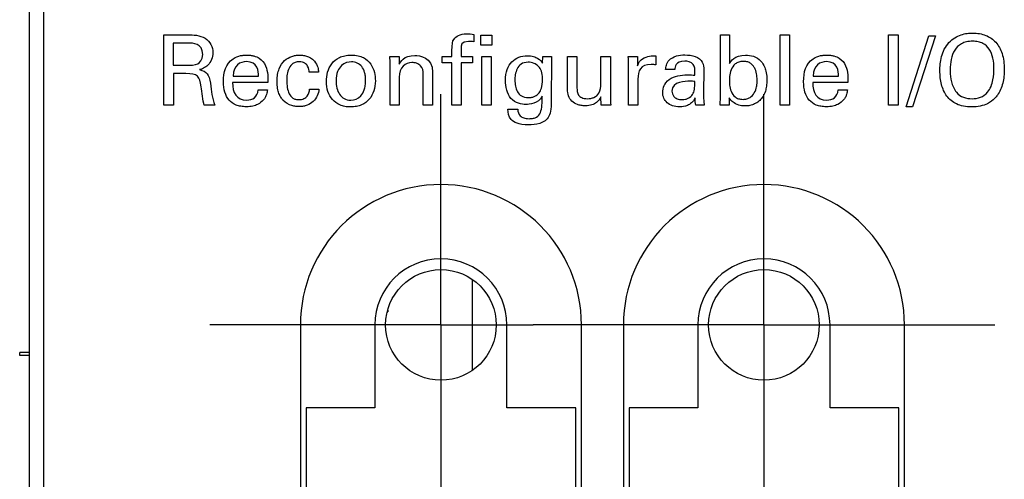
# Model space of a CAD drawing. Header units: inches. Extents: x 0 to 34, y 0 to 22.
# Tile 30 of 55: x 9.306 to 10.007, y 17.666 to 17.994. Entities that reach past the tile are written whole.
import ezdxf

# ---------------------------------------------------------------- set-up
doc = ezdxf.new("R2010")
doc.units = ezdxf.units.IN
doc.header["$LTSCALE"] = 1.87
doc.header["$MEASUREMENT"] = 0
doc.linetypes.add('CENTER', pattern=[0.6, 0.375, -0.075, 0.075, -0.075])
doc.layers.get('0').update_dxf_attribs({"linetype": 'CONTINUOUS'})
doc.layers.add('DATUMCURVES', color=7, linetype='CONTINUOUS')
doc.layers.add('DEFAULT_1', color=7, linetype='CENTER')

msp = doc.modelspace()

# ---------------------------------------------------------------- linework, layer by layer
at = {"color": 7, "linetype": 'CONTINUOUS'}
for p, q in [((9.31338, 13.43231), (9.31338, 18.57022)), ((9.32338, 18.54022), (9.32338, 14.47022)), ((9.62838, 17.80846), (9.62838, 17.74414)), ((9.56838, 17.78705), (9.56838, 17.78557)), ((9.56803, 17.78557), (9.56838, 17.78557)), ((9.50618, 17.7763), (9.50618, 16.29205)), ((9.55918, 17.7763), (9.55918, 17.71717)), ((9.65318, 17.71717), (9.65318, 17.7763)), ((9.70618, 16.29205), (9.70618, 17.7763)), ((9.7361, 17.7763), (9.7361, 16.29205)), ((9.7891, 17.7763), (9.7891, 17.71717)), ((9.8831, 17.71717), (9.8831, 17.7763)), ((9.9361, 16.29205), (9.9361, 17.7763)), ((9.30638, 17.75457), (9.30638, 17.75657)), ((9.31338, 17.75657), (9.30638, 17.75657)), ((9.31338, 17.75457), (9.30638, 17.75457)), ((9.51018, 17.71717), (9.51018, 16.35117)), ((9.55918, 17.71717), (9.51018, 17.71717)), ((9.70218, 17.71717), (9.65318, 17.71717)), ((9.70218, 16.35117), (9.70218, 17.71717)), ((9.7401, 17.71717), (9.7401, 16.35117)), ((9.7891, 17.71717), (9.7401, 17.71717)), ((9.9321, 17.71717), (9.8831, 17.71717)), ((9.9321, 16.35117), (9.9321, 17.71717))]:
    msp.add_line(p, q, dxfattribs=at)
for centre in [(9.60618, 17.7763), (9.8361, 17.7763)]:
    msp.add_circle(centre, 0.03937, dxfattribs=at)
for centre, radius in [((9.60618, 17.7763), 0.1), ((9.8361, 17.7763), 0.1), ((9.60618, 17.7763), 0.047), ((9.8361, 17.7763), 0.047)]:
    msp.add_arc(centre, radius, 0, 180, dxfattribs=at)
at = {"layer": 'DATUMCURVES', "color": 40, "linetype": 'CONTINUOUS'}
for points in [[(9.4089, 17.98282, 2.75359), (9.4089, 17.98282, 2.75359), (9.42682, 17.98282, 2.75359), (9.42682, 17.98282, 2.75359)], [(9.4089, 17.93269, 2.75359), (9.4089, 17.93269, 2.75359), (9.4089, 17.98282, 2.75359), (9.4089, 17.98282, 2.75359)], [(9.62959, 17.98317, 2.75359), (9.62959, 17.98317, 2.75359), (9.62959, 17.97796, 2.75359), (9.62959, 17.97796, 2.75359)], [(9.63466, 17.98269, 2.75359), (9.63466, 17.98269, 2.75359), (9.6425, 17.98269, 2.75359), (9.6425, 17.98269, 2.75359)], [(9.63466, 17.97553, 2.75359), (9.63466, 17.97553, 2.75359), (9.63466, 17.98269, 2.75359), (9.63466, 17.98269, 2.75359)], [(9.6425, 17.98269, 2.75359), (9.6425, 17.98269, 2.75359), (9.6425, 17.97553, 2.75359), (9.6425, 17.97553, 2.75359)], [(9.80507, 17.93894, 2.75359), (9.80507, 17.93894, 2.75359), (9.80507, 17.98282, 2.75359), (9.80507, 17.98282, 2.75359)], [(9.80507, 17.98282, 2.75359), (9.80507, 17.98282, 2.75359), (9.81161, 17.98282, 2.75359), (9.81161, 17.98282, 2.75359)], [(9.81161, 17.98282, 2.75359), (9.81161, 17.98282, 2.75359), (9.81161, 17.96248, 2.75359), (9.81161, 17.96248, 2.75359)], [(9.84765, 17.98276, 2.75359), (9.84765, 17.98276, 2.75359), (9.85417, 17.98276, 2.75359), (9.85417, 17.98276, 2.75359)], [(9.84765, 17.93269, 2.75359), (9.84765, 17.93269, 2.75359), (9.84765, 17.98276, 2.75359), (9.84765, 17.98276, 2.75359)], [(9.85417, 17.98276, 2.75359), (9.85417, 17.98276, 2.75359), (9.85417, 17.93269, 2.75359), (9.85417, 17.93269, 2.75359)], [(9.92473, 17.98282, 2.75359), (9.92473, 17.98282, 2.75359), (9.93167, 17.98282, 2.75359), (9.93167, 17.98282, 2.75359)], [(9.92473, 17.93269, 2.75359), (9.92473, 17.93269, 2.75359), (9.92473, 17.98282, 2.75359), (9.92473, 17.98282, 2.75359)], [(9.93167, 17.98282, 2.75359), (9.93167, 17.98282, 2.75359), (9.93167, 17.93269, 2.75359), (9.93167, 17.93269, 2.75359)], [(9.9373, 17.93158, 2.75359), (9.9373, 17.93158, 2.75359), (9.95355, 17.9822, 2.75359), (9.95355, 17.9822, 2.75359)], [(9.95807, 17.9822, 2.75359), (9.95807, 17.9822, 2.75359), (9.94189, 17.93158, 2.75359), (9.94189, 17.93158, 2.75359)], [(9.95355, 17.9822, 2.75359), (9.95355, 17.9822, 2.75359), (9.95807, 17.9822, 2.75359), (9.95807, 17.9822, 2.75359)], [(9.4266, 17.97699, 2.75359), (9.4266, 17.97699, 2.75359), (9.41563, 17.97699, 2.75359), (9.41563, 17.97699, 2.75359)], [(9.41563, 17.97699, 2.75359), (9.41563, 17.97699, 2.75359), (9.41563, 17.96123, 2.75359), (9.41563, 17.96123, 2.75359)], [(9.43661, 17.96887, 2.75359), (9.43661, 17.97699, 2.75359), (9.42938, 17.97699, 2.75359), (9.4266, 17.97699, 2.75359)], [(9.62578, 17.9781, 2.75359), (9.62049, 17.9781, 2.75359), (9.62049, 17.97547, 2.75359), (9.62049, 17.97303, 2.75359)], [(9.62959, 17.97796, 2.75359), (9.62848, 17.97804, 2.75359), (9.62709, 17.9781, 2.75359), (9.62578, 17.9781, 2.75359)], [(9.6425, 17.97553, 2.75359), (9.6425, 17.97553, 2.75359), (9.63466, 17.97553, 2.75359), (9.63466, 17.97553, 2.75359)], [(9.43321, 17.96234, 2.75359), (9.43418, 17.96289, 2.75359), (9.43661, 17.9647, 2.75359), (9.43661, 17.96887, 2.75359)], [(9.57646, 17.96192, 2.75359), (9.57724, 17.96338, 2.75359), (9.57973, 17.96824, 2.75359), (9.58765, 17.96824, 2.75359)], [(9.58765, 17.96824, 2.75359), (9.59077, 17.96824, 2.75359), (9.60029, 17.96706, 2.75359), (9.60029, 17.95637, 2.75359)], [(9.61403, 17.96755, 2.75359), (9.61403, 17.96755, 2.75359), (9.61403, 17.97151, 2.75359), (9.61403, 17.97151, 2.75359)], [(9.62049, 17.97303, 2.75359), (9.62049, 17.97303, 2.75359), (9.62049, 17.96755, 2.75359), (9.62049, 17.96755, 2.75359)], [(9.75904, 17.96782, 2.75359), (9.75904, 17.96782, 2.75359), (9.75904, 17.96144, 2.75359), (9.75904, 17.96144, 2.75359)], [(9.41563, 17.96123, 2.75359), (9.41563, 17.96123, 2.75359), (9.4266, 17.96123, 2.75359), (9.4266, 17.96123, 2.75359)], [(9.4266, 17.96123, 2.75359), (9.42737, 17.96123, 2.75359), (9.43133, 17.96123, 2.75359), (9.43321, 17.96234, 2.75359)], [(9.45146, 17.94949, 2.75359), (9.45146, 17.95637, 2.75359), (9.45286, 17.96207, 2.75359), (9.45834, 17.96588, 2.75359)], [(9.46772, 17.9638, 2.75359), (9.46348, 17.9638, 2.75359), (9.45834, 17.96123, 2.75359), (9.4582, 17.95352, 2.75359)], [(9.47632, 17.95352, 2.75359), (9.47641, 17.95686, 2.75359), (9.47577, 17.9638, 2.75359), (9.46772, 17.9638, 2.75359)], [(9.51612, 17.96415, 2.75359), (9.5187, 17.96116, 2.75359), (9.5189, 17.95832, 2.75359), (9.51904, 17.95637, 2.75359)], [(9.56994, 17.96352, 2.75359), (9.56994, 17.96352, 2.75359), (9.56987, 17.96755, 2.75359), (9.56987, 17.96755, 2.75359)], [(9.56987, 17.96755, 2.75359), (9.56987, 17.96755, 2.75359), (9.57639, 17.96755, 2.75359), (9.57639, 17.96755, 2.75359)], [(9.56994, 17.93269, 2.75359), (9.56994, 17.93269, 2.75359), (9.56994, 17.96352, 2.75359), (9.56994, 17.96352, 2.75359)], [(9.57639, 17.96755, 2.75359), (9.57639, 17.96755, 2.75359), (9.57646, 17.96192, 2.75359), (9.57646, 17.96192, 2.75359)], [(9.60716, 17.96283, 2.75359), (9.60716, 17.96283, 2.75359), (9.60716, 17.96755, 2.75359), (9.60716, 17.96755, 2.75359)], [(9.60716, 17.96755, 2.75359), (9.60716, 17.96755, 2.75359), (9.61403, 17.96755, 2.75359), (9.61403, 17.96755, 2.75359)], [(9.61403, 17.96283, 2.75359), (9.61403, 17.96283, 2.75359), (9.60716, 17.96283, 2.75359), (9.60716, 17.96283, 2.75359)], [(9.61403, 17.93269, 2.75359), (9.61403, 17.93269, 2.75359), (9.61403, 17.96283, 2.75359), (9.61403, 17.96283, 2.75359)], [(9.62049, 17.96755, 2.75359), (9.62049, 17.96755, 2.75359), (9.62861, 17.96755, 2.75359), (9.62861, 17.96755, 2.75359)], [(9.62861, 17.96283, 2.75359), (9.62861, 17.96283, 2.75359), (9.62049, 17.96283, 2.75359), (9.62049, 17.96283, 2.75359)], [(9.62049, 17.96283, 2.75359), (9.62049, 17.96283, 2.75359), (9.62049, 17.93269, 2.75359), (9.62049, 17.93269, 2.75359)], [(9.62861, 17.96755, 2.75359), (9.62861, 17.96755, 2.75359), (9.62861, 17.96283, 2.75359), (9.62861, 17.96283, 2.75359)], [(9.63536, 17.96755, 2.75359), (9.63536, 17.96755, 2.75359), (9.64188, 17.96755, 2.75359), (9.64188, 17.96755, 2.75359)], [(9.63536, 17.93269, 2.75359), (9.63536, 17.93269, 2.75359), (9.63536, 17.96755, 2.75359), (9.63536, 17.96755, 2.75359)], [(9.64188, 17.96755, 2.75359), (9.64188, 17.96755, 2.75359), (9.64188, 17.93269, 2.75359), (9.64188, 17.93269, 2.75359)], [(9.67855, 17.96276, 2.75359), (9.67855, 17.96276, 2.75359), (9.67862, 17.96755, 2.75359), (9.67862, 17.96755, 2.75359)], [(9.67862, 17.96755, 2.75359), (9.67862, 17.96755, 2.75359), (9.68494, 17.96755, 2.75359), (9.68494, 17.96755, 2.75359)], [(9.68479, 17.96123, 2.75359), (9.68479, 17.96123, 2.75359), (9.68472, 17.93942, 2.75359), (9.68472, 17.93942, 2.75359)], [(9.68494, 17.96755, 2.75359), (9.68494, 17.96755, 2.75359), (9.68479, 17.96123, 2.75359), (9.68479, 17.96123, 2.75359)], [(9.69632, 17.94415, 2.75359), (9.69632, 17.94415, 2.75359), (9.69632, 17.96755, 2.75359), (9.69632, 17.96755, 2.75359)], [(9.69632, 17.96755, 2.75359), (9.69632, 17.96755, 2.75359), (9.703, 17.96755, 2.75359), (9.703, 17.96755, 2.75359)], [(9.703, 17.96755, 2.75359), (9.703, 17.96755, 2.75359), (9.703, 17.94512, 2.75359), (9.703, 17.94512, 2.75359)], [(9.72007, 17.94782, 2.75359), (9.72007, 17.94782, 2.75359), (9.72007, 17.96755, 2.75359), (9.72007, 17.96755, 2.75359)], [(9.72007, 17.96755, 2.75359), (9.72007, 17.96755, 2.75359), (9.72681, 17.96755, 2.75359), (9.72681, 17.96755, 2.75359)], [(9.72681, 17.96755, 2.75359), (9.72681, 17.96755, 2.75359), (9.72681, 17.93922, 2.75359), (9.72681, 17.93922, 2.75359)], [(9.73979, 17.96046, 2.75359), (9.73979, 17.96283, 2.75359), (9.73966, 17.96526, 2.75359), (9.73945, 17.96755, 2.75359)], [(9.73945, 17.96755, 2.75359), (9.73945, 17.96755, 2.75359), (9.74605, 17.96755, 2.75359), (9.74605, 17.96755, 2.75359)], [(9.74605, 17.96755, 2.75359), (9.74605, 17.96755, 2.75359), (9.74618, 17.96081, 2.75359), (9.74618, 17.96081, 2.75359)], [(9.75591, 17.96179, 2.75359), (9.7482, 17.96179, 2.75359), (9.7464, 17.9572, 2.75359), (9.7464, 17.95123, 2.75359)], [(9.77966, 17.96415, 2.75359), (9.77306, 17.96415, 2.75359), (9.77271, 17.95963, 2.75359), (9.77264, 17.95824, 2.75359)], [(9.79216, 17.96345, 2.75359), (9.79327, 17.96137, 2.75359), (9.79334, 17.9597, 2.75359), (9.79334, 17.9581, 2.75359)], [(9.86432, 17.94949, 2.75359), (9.86432, 17.95637, 2.75359), (9.8657, 17.96207, 2.75359), (9.87118, 17.96588, 2.75359)], [(9.88057, 17.9638, 2.75359), (9.87632, 17.9638, 2.75359), (9.87118, 17.96123, 2.75359), (9.87105, 17.95352, 2.75359)], [(9.88917, 17.95352, 2.75359), (9.88925, 17.95686, 2.75359), (9.88862, 17.9638, 2.75359), (9.88057, 17.9638, 2.75359)], [(9.42453, 17.95532, 2.75359), (9.42453, 17.95532, 2.75359), (9.41578, 17.95532, 2.75359), (9.41578, 17.95532, 2.75359)], [(9.41578, 17.95532, 2.75359), (9.41578, 17.95532, 2.75359), (9.41578, 17.93269, 2.75359), (9.41578, 17.93269, 2.75359)], [(9.4355, 17.94595, 2.75359), (9.43466, 17.95324, 2.75359), (9.43292, 17.95532, 2.75359), (9.42453, 17.95532, 2.75359)], [(9.43445, 17.9581, 2.75359), (9.43924, 17.95686, 2.75359), (9.4414, 17.9547, 2.75359), (9.44209, 17.94845, 2.75359)], [(9.51904, 17.95637, 2.75359), (9.51904, 17.95637, 2.75359), (9.51244, 17.95637, 2.75359), (9.51244, 17.95637, 2.75359)], [(9.59362, 17.93269, 2.75359), (9.59362, 17.93269, 2.75359), (9.59362, 17.95484, 2.75359), (9.59362, 17.95484, 2.75359)], [(9.60029, 17.95637, 2.75359), (9.60029, 17.95637, 2.75359), (9.60029, 17.93269, 2.75359), (9.60029, 17.93269, 2.75359)], [(9.73979, 17.93269, 2.75359), (9.73979, 17.93269, 2.75359), (9.73979, 17.96046, 2.75359), (9.73979, 17.96046, 2.75359)], [(9.77264, 17.95824, 2.75359), (9.77264, 17.95824, 2.75359), (9.76612, 17.95824, 2.75359), (9.76612, 17.95824, 2.75359)], [(9.79334, 17.9581, 2.75359), (9.79334, 17.9581, 2.75359), (9.79306, 17.94144, 2.75359), (9.79306, 17.94144, 2.75359)], [(9.44209, 17.94845, 2.75359), (9.44278, 17.94255, 2.75359), (9.44327, 17.93824, 2.75359), (9.44522, 17.93269, 2.75359)], [(9.45793, 17.94894, 2.75359), (9.45778, 17.94171, 2.75359), (9.46078, 17.93637, 2.75359), (9.46793, 17.93637, 2.75359)], [(9.483, 17.94894, 2.75359), (9.483, 17.94894, 2.75359), (9.45793, 17.94894, 2.75359), (9.45793, 17.94894, 2.75359)], [(9.4582, 17.95352, 2.75359), (9.4582, 17.95352, 2.75359), (9.47632, 17.95352, 2.75359), (9.47632, 17.95352, 2.75359)], [(9.57646, 17.95275, 2.75359), (9.57646, 17.95275, 2.75359), (9.57646, 17.93269, 2.75359), (9.57646, 17.93269, 2.75359)], [(9.67604, 17.94165, 2.75359), (9.67744, 17.94345, 2.75359), (9.67841, 17.94533, 2.75359), (9.67841, 17.95165, 2.75359)], [(9.7464, 17.95123, 2.75359), (9.7464, 17.95123, 2.75359), (9.7464, 17.93269, 2.75359), (9.7464, 17.93269, 2.75359)], [(9.7832, 17.94984, 2.75359), (9.78056, 17.94984, 2.75359), (9.77064, 17.94984, 2.75359), (9.77064, 17.94276, 2.75359)], [(9.78695, 17.94964, 2.75359), (9.78577, 17.94977, 2.75359), (9.7848, 17.94984, 2.75359), (9.7832, 17.94984, 2.75359)], [(9.87077, 17.94894, 2.75359), (9.87062, 17.94171, 2.75359), (9.87362, 17.93637, 2.75359), (9.88077, 17.93637, 2.75359)], [(9.89584, 17.94894, 2.75359), (9.89584, 17.94894, 2.75359), (9.87077, 17.94894, 2.75359), (9.87077, 17.94894, 2.75359)], [(9.87105, 17.95352, 2.75359), (9.87105, 17.95352, 2.75359), (9.88917, 17.95352, 2.75359), (9.88917, 17.95352, 2.75359)], [(9.43779, 17.93269, 2.75359), (9.43668, 17.93602, 2.75359), (9.43599, 17.94213, 2.75359), (9.4355, 17.94595, 2.75359)], [(9.46793, 17.93637, 2.75359), (9.47216, 17.93637, 2.75359), (9.47557, 17.93859, 2.75359), (9.47612, 17.94359, 2.75359)], [(9.47612, 17.94359, 2.75359), (9.47612, 17.94359, 2.75359), (9.48264, 17.94359, 2.75359), (9.48264, 17.94359, 2.75359)], [(9.51272, 17.94428, 2.75359), (9.51272, 17.94428, 2.75359), (9.51932, 17.94428, 2.75359), (9.51932, 17.94428, 2.75359)], [(9.79306, 17.94144, 2.75359), (9.79306, 17.94088, 2.75359), (9.79314, 17.93623, 2.75359), (9.79361, 17.93269, 2.75359)], [(9.88077, 17.93637, 2.75359), (9.885, 17.93637, 2.75359), (9.88841, 17.93859, 2.75359), (9.88896, 17.94359, 2.75359)], [(9.88896, 17.94359, 2.75359), (9.88896, 17.94359, 2.75359), (9.89549, 17.94359, 2.75359), (9.89549, 17.94359, 2.75359)], [(9.6782, 17.93922, 2.75359), (9.67542, 17.93345, 2.75359), (9.66883, 17.93331, 2.75359), (9.66674, 17.93331, 2.75359)], [(9.72022, 17.93269, 2.75359), (9.72022, 17.93269, 2.75359), (9.72007, 17.93866, 2.75359), (9.72007, 17.93866, 2.75359)], [(9.72681, 17.93922, 2.75359), (9.72681, 17.93852, 2.75359), (9.72695, 17.93463, 2.75359), (9.72702, 17.93269, 2.75359)], [(9.78771, 17.93269, 2.75359), (9.78722, 17.93442, 2.75359), (9.78709, 17.93609, 2.75359), (9.78709, 17.9379, 2.75359)], [(9.80494, 17.93269, 2.75359), (9.80494, 17.93269, 2.75359), (9.80507, 17.93894, 2.75359), (9.80507, 17.93894, 2.75359)], [(9.81139, 17.93796, 2.75359), (9.81139, 17.93796, 2.75359), (9.81126, 17.93269, 2.75359), (9.81126, 17.93269, 2.75359)], [(9.8148, 17.93442, 2.75359), (9.81286, 17.93575, 2.75359), (9.81209, 17.93693, 2.75359), (9.81139, 17.93796, 2.75359)], [(9.41578, 17.93269, 2.75359), (9.41578, 17.93269, 2.75359), (9.4089, 17.93269, 2.75359), (9.4089, 17.93269, 2.75359)], [(9.44522, 17.93269, 2.75359), (9.44522, 17.93269, 2.75359), (9.43779, 17.93269, 2.75359), (9.43779, 17.93269, 2.75359)], [(9.57646, 17.93269, 2.75359), (9.57646, 17.93269, 2.75359), (9.56994, 17.93269, 2.75359), (9.56994, 17.93269, 2.75359)], [(9.60029, 17.93269, 2.75359), (9.60029, 17.93269, 2.75359), (9.59362, 17.93269, 2.75359), (9.59362, 17.93269, 2.75359)], [(9.62049, 17.93269, 2.75359), (9.62049, 17.93269, 2.75359), (9.61403, 17.93269, 2.75359), (9.61403, 17.93269, 2.75359)], [(9.64188, 17.93269, 2.75359), (9.64188, 17.93269, 2.75359), (9.63536, 17.93269, 2.75359), (9.63536, 17.93269, 2.75359)], [(9.6539, 17.92998, 2.75359), (9.6539, 17.92998, 2.75359), (9.66084, 17.92998, 2.75359), (9.66084, 17.92998, 2.75359)], [(9.72702, 17.93269, 2.75359), (9.72702, 17.93269, 2.75359), (9.72022, 17.93269, 2.75359), (9.72022, 17.93269, 2.75359)], [(9.7464, 17.93269, 2.75359), (9.7464, 17.93269, 2.75359), (9.73979, 17.93269, 2.75359), (9.73979, 17.93269, 2.75359)], [(9.79361, 17.93269, 2.75359), (9.79361, 17.93269, 2.75359), (9.78771, 17.93269, 2.75359), (9.78771, 17.93269, 2.75359)], [(9.81126, 17.93269, 2.75359), (9.81126, 17.93269, 2.75359), (9.80494, 17.93269, 2.75359), (9.80494, 17.93269, 2.75359)], [(9.85417, 17.93269, 2.75359), (9.85417, 17.93269, 2.75359), (9.84765, 17.93269, 2.75359), (9.84765, 17.93269, 2.75359)], [(9.93167, 17.93269, 2.75359), (9.93167, 17.93269, 2.75359), (9.92473, 17.93269, 2.75359), (9.92473, 17.93269, 2.75359)], [(9.94189, 17.93158, 2.75359), (9.94189, 17.93158, 2.75359), (9.9373, 17.93158, 2.75359), (9.9373, 17.93158, 2.75359)]]:
    msp.add_open_spline(points, degree=3, dxfattribs=at)
for points, knots in [([(9.42682, 17.98282, 2.75359), (9.4281, 17.98282, 2.75359), (9.43201, 17.98286, 2.75359), (9.44111, 17.98025, 2.75359), (9.44466, 17.97239, 2.75359), (9.44326, 17.96515, 2.75359), (9.44051, 17.96111, 2.75359), (9.43706, 17.95884, 2.75359), (9.43522, 17.95831, 2.75359), (9.43445, 17.9581, 2.75359)], [0, 0, 0, 0, 0.133055, 0.26611, 0.534999, 0.65313, 0.771261, 0.885631, 1, 1, 1, 1]), ([(9.61403, 17.97151, 2.75359), (9.61403, 17.9763, 2.75359), (9.61465, 17.98048, 2.75359), (9.62098, 17.98436, 2.75359), (9.62821, 17.98338, 2.75359), (9.62959, 17.98317, 2.75359)], [0, 0, 0, 0, 0.364739, 0.813938, 1, 1, 1, 1]), ([(9.96778, 17.97741, 2.75359), (9.96911, 17.97889, 2.75359), (9.97188, 17.98103, 2.75359), (9.97637, 17.98307, 2.75359), (9.98077, 17.98401, 2.75359), (9.9871, 17.98435, 2.75359), (9.99423, 17.98303, 2.75359), (10.00149, 17.97809, 2.75359), (10.00606, 17.97005, 2.75359), (10.00758, 17.95936, 2.75359), (10.00648, 17.94819, 2.75359), (10.00367, 17.9415, 2.75359), (10.00113, 17.93841, 2.75359), (10.00049, 17.93774, 2.75359)], [0, 0, 0, 0, 0.046904, 0.093807, 0.140711, 0.187615, 0.327625, 0.467636, 0.607647, 0.747658, 0.857372, 0.967086, 1, 1, 1, 1]), ([(10.00049, 17.93774, 2.75359), (9.99899, 17.93617, 2.75359), (9.99593, 17.93388, 2.75359), (9.99031, 17.93193, 2.75359), (9.98406, 17.93131, 2.75359), (9.97787, 17.93189, 2.75359), (9.97147, 17.934, 2.75359), (9.9657, 17.93885, 2.75359), (9.96202, 17.94736, 2.75359), (9.96118, 17.95516, 2.75359), (9.96144, 17.96199, 2.75359), (9.96234, 17.96734, 2.75359), (9.96417, 17.97263, 2.75359), (9.96655, 17.97605, 2.75359), (9.96778, 17.97741, 2.75359)], [0, 0, 0, 0, 0.09841, 0.168703, 0.238996, 0.306248, 0.3735, 0.508003, 0.642506, 0.77701, 0.832757, 0.888505, 0.944252, 1, 1, 1, 1]), ([(9.9998, 17.95832, 2.75359), (9.9998, 17.96116, 2.75359), (9.99933, 17.96651, 2.75359), (9.99686, 17.97294, 2.75359), (9.99297, 17.97652, 2.75359), (9.98867, 17.97805, 2.75359), (9.98443, 17.97846, 2.75359), (9.98008, 17.97799, 2.75359), (9.97546, 17.97624, 2.75359), (9.97143, 17.97225, 2.75359), (9.96903, 17.96551, 2.75359), (9.96859, 17.96013, 2.75359), (9.96862, 17.95721, 2.75359), (9.96863, 17.9569, 2.75359)], [0, 0, 0, 0, 0.116722, 0.233444, 0.350166, 0.408527, 0.466888, 0.531607, 0.596326, 0.725764, 0.855202, 0.98464, 1, 1, 1, 1]), ([(9.45834, 17.96588, 2.75359), (9.46001, 17.96706, 2.75359), (9.46281, 17.96803, 2.75359), (9.4661, 17.96843, 2.75359), (9.46848, 17.96848, 2.75359), (9.47063, 17.96835, 2.75359), (9.47388, 17.96774, 2.75359), (9.47827, 17.96577, 2.75359), (9.48184, 17.96101, 2.75359), (9.48312, 17.95422, 2.75359), (9.48303, 17.95036, 2.75359), (9.483, 17.94894, 2.75359)], [0, 0, 0, 0, 0.057261, 0.085891, 0.114522, 0.169864, 0.225207, 0.335891, 0.557261, 0.77863, 1, 1, 1, 1]), ([(9.48972, 17.95254, 2.75359), (9.48979, 17.95326, 2.75359), (9.49008, 17.95557, 2.75359), (9.49137, 17.96016, 2.75359), (9.4947, 17.96495, 2.75359), (9.49907, 17.96742, 2.75359), (9.50281, 17.96832, 2.75359), (9.505, 17.9685, 2.75359), (9.50748, 17.96839, 2.75359), (9.5114, 17.96767, 2.75359), (9.51453, 17.96606, 2.75359), (9.51612, 17.96415, 2.75359)], [0, 0, 0, 0, 0.042565, 0.141884, 0.340522, 0.53916, 0.638479, 0.737798, 0.803348, 0.868899, 1, 1, 1, 1]), ([(9.54189, 17.93151, 2.75359), (9.5405, 17.93151, 2.75359), (9.53773, 17.93176, 2.75359), (9.5331, 17.93316, 2.75359), (9.52862, 17.93646, 2.75359), (9.52544, 17.94232, 2.75359), (9.52443, 17.94919, 2.75359), (9.52523, 17.95635, 2.75359), (9.52804, 17.96258, 2.75359), (9.53246, 17.96642, 2.75359), (9.53768, 17.96813, 2.75359), (9.5406, 17.96847, 2.75359), (9.54245, 17.96845, 2.75359)], [0, 0, 0, 0, 0.067786, 0.135572, 0.271144, 0.406716, 0.542288, 0.656716, 0.771144, 0.885572, 0.942786, 1, 1, 1, 1]), ([(9.54245, 17.96845, 2.75359), (9.54325, 17.96845, 2.75359), (9.54501, 17.96837, 2.75359), (9.54796, 17.96788, 2.75359), (9.55242, 17.96629, 2.75359), (9.55665, 17.96229, 2.75359), (9.55913, 17.95609, 2.75359), (9.55979, 17.94925, 2.75359), (9.5588, 17.94278, 2.75359), (9.55553, 17.93669, 2.75359), (9.55093, 17.93326, 2.75359), (9.54617, 17.93177, 2.75359), (9.54332, 17.93151, 2.75359), (9.54189, 17.93151, 2.75359)], [0, 0, 0, 0, 0.026055, 0.052111, 0.104221, 0.208442, 0.312664, 0.416885, 0.562664, 0.708442, 0.854221, 0.927111, 1, 1, 1, 1]), ([(9.66674, 17.93331, 2.75359), (9.66515, 17.93331, 2.75359), (9.66127, 17.93358, 2.75359), (9.65372, 17.93836, 2.75359), (9.65141, 17.94916, 2.75359), (9.65296, 17.9586, 2.75359), (9.65638, 17.96403, 2.75359), (9.66131, 17.96732, 2.75359), (9.66558, 17.96802, 2.75359), (9.66758, 17.96803, 2.75359)], [0, 0, 0, 0, 0.110321, 0.220643, 0.440902, 0.580676, 0.720451, 0.860225, 1, 1, 1, 1]), ([(9.66758, 17.96803, 2.75359), (9.66923, 17.96804, 2.75359), (9.67233, 17.9676, 2.75359), (9.67634, 17.96564, 2.75359), (9.67786, 17.96366, 2.75359), (9.67855, 17.96276, 2.75359)], [0, 0, 0, 0, 0.25, 0.5, 1, 1, 1, 1]), ([(9.74618, 17.96081, 2.75359), (9.74744, 17.96567, 2.75359), (9.75432, 17.9682, 2.75359), (9.75793, 17.9679, 2.75359), (9.75904, 17.96782, 2.75359)], [0, 0, 0, 0, 0.600361, 1, 1, 1, 1]), ([(9.76612, 17.95824, 2.75359), (9.76622, 17.95915, 2.75359), (9.76643, 17.96121, 2.75359), (9.76827, 17.9654, 2.75359), (9.77374, 17.96822, 2.75359), (9.78066, 17.96886, 2.75359), (9.7875, 17.9678, 2.75359), (9.79122, 17.96522, 2.75359), (9.79216, 17.96345, 2.75359)], [0, 0, 0, 0, 0.124584, 0.249169, 0.407464, 0.56576, 0.78288, 1, 1, 1, 1]), ([(9.81161, 17.96248, 2.75359), (9.81251, 17.96407, 2.75359), (9.81635, 17.97036, 2.75359), (9.83084, 17.96762, 2.75359), (9.83403, 17.964, 2.75359)], [0, 0, 0, 0, 0.694861, 1, 1, 1, 1]), ([(9.87118, 17.96588, 2.75359), (9.87285, 17.96706, 2.75359), (9.87565, 17.96803, 2.75359), (9.87894, 17.96843, 2.75359), (9.88133, 17.96848, 2.75359), (9.88347, 17.96835, 2.75359), (9.88672, 17.96774, 2.75359), (9.89112, 17.96577, 2.75359), (9.89468, 17.96101, 2.75359), (9.89597, 17.95422, 2.75359), (9.89587, 17.95036, 2.75359), (9.89584, 17.94894, 2.75359)], [0, 0, 0, 0, 0.057261, 0.085891, 0.114522, 0.169864, 0.225207, 0.335891, 0.557261, 0.77863, 1, 1, 1, 1]), ([(9.51244, 17.95637, 2.75359), (9.51238, 17.95717, 2.75359), (9.51215, 17.9599, 2.75359), (9.50983, 17.96257, 2.75359), (9.50771, 17.96348, 2.75359), (9.50518, 17.96378, 2.75359), (9.50236, 17.96333, 2.75359), (9.49945, 17.96165, 2.75359), (9.49731, 17.95817, 2.75359), (9.49647, 17.9535, 2.75359), (9.49647, 17.9512, 2.75359), (9.49647, 17.95054, 2.75359)], [0, 0, 0, 0, 0.205853, 0.30878, 0.360243, 0.411706, 0.485243, 0.55878, 0.705853, 0.852927, 1, 1, 1, 1]), ([(9.54245, 17.96366, 2.75359), (9.54036, 17.96366, 2.75359), (9.53627, 17.96263, 2.75359), (9.53238, 17.95732, 2.75359), (9.53126, 17.95119, 2.75359), (9.53192, 17.94478, 2.75359), (9.53438, 17.93887, 2.75359), (9.53831, 17.93637, 2.75359), (9.54202, 17.93637, 2.75359)], [0, 0, 0, 0, 0.302046, 0.45307, 0.604093, 0.70307, 0.802046, 1, 1, 1, 1]), ([(9.54202, 17.93637, 2.75359), (9.54449, 17.93637, 2.75359), (9.54844, 17.93769, 2.75359), (9.55145, 17.9427, 2.75359), (9.5524, 17.94666, 2.75359), (9.55265, 17.95016, 2.75359), (9.55245, 17.95354, 2.75359), (9.55173, 17.95707, 2.75359), (9.5493, 17.96195, 2.75359), (9.5455, 17.96366, 2.75359), (9.54245, 17.96366, 2.75359)], [0, 0, 0, 0, 0.273518, 0.410277, 0.478656, 0.547036, 0.603656, 0.660277, 0.773518, 1, 1, 1, 1]), ([(9.59362, 17.95484, 2.75359), (9.59362, 17.95713, 2.75359), (9.59303, 17.9604, 2.75359), (9.5889, 17.9628, 2.75359), (9.58193, 17.96396, 2.75359), (9.57646, 17.95977, 2.75359), (9.57646, 17.95275, 2.75359)], [0, 0, 0, 0, 0.238298, 0.360323, 0.482347, 1, 1, 1, 1]), ([(9.67841, 17.95165, 2.75359), (9.67841, 17.95602, 2.75359), (9.67696, 17.95975, 2.75359), (9.67264, 17.9628, 2.75359), (9.66751, 17.96377, 2.75359), (9.66284, 17.96233, 2.75359), (9.66018, 17.95881, 2.75359), (9.65897, 17.95438, 2.75359), (9.65883, 17.95182, 2.75359), (9.65883, 17.9506, 2.75359)], [0, 0, 0, 0, 0.206873, 0.312101, 0.417328, 0.562996, 0.708664, 0.854332, 1, 1, 1, 1]), ([(9.75904, 17.96144, 2.75359), (9.75869, 17.96158, 2.75359), (9.75787, 17.96175, 2.75359), (9.75668, 17.96179, 2.75359), (9.75591, 17.96179, 2.75359)], [0, 0, 0, 0, 0.492428, 1, 1, 1, 1]), ([(9.78695, 17.95415, 2.75359), (9.78695, 17.95845, 2.75359), (9.78689, 17.96271, 2.75359), (9.78154, 17.96415, 2.75359), (9.77966, 17.96415, 2.75359)], [0, 0, 0, 0, 0.47387, 1, 1, 1, 1]), ([(9.82147, 17.964, 2.75359), (9.82106, 17.96401, 2.75359), (9.8206, 17.96398, 2.75359), (9.81939, 17.96385, 2.75359), (9.81764, 17.96341, 2.75359), (9.81473, 17.96178, 2.75359), (9.8124, 17.95796, 2.75359), (9.81162, 17.95382, 2.75359), (9.81146, 17.95121, 2.75359), (9.81146, 17.9501, 2.75359), (9.81146, 17.94903, 2.75359), (9.81161, 17.94651, 2.75359), (9.81237, 17.9426, 2.75359), (9.81467, 17.939, 2.75359), (9.81781, 17.93727, 2.75359), (9.82005, 17.93692, 2.75359), (9.82119, 17.93693, 2.75359)], [0, 0, 0, 0, 0.015394, 0.030789, 0.061577, 0.123155, 0.24631, 0.369465, 0.431042, 0.49262, 0.556042, 0.619465, 0.74631, 0.873155, 0.936577, 1, 1, 1, 1]), ([(9.83403, 17.964, 2.75359), (9.8349, 17.963, 2.75359), (9.83643, 17.9609, 2.75359), (9.83784, 17.95615, 2.75359), (9.83825, 17.95111, 2.75359), (9.83793, 17.94616, 2.75359), (9.83692, 17.94158, 2.75359), (9.83499, 17.93816, 2.75359), (9.83251, 17.93546, 2.75359), (9.8295, 17.93357, 2.75359), (9.82673, 17.93264, 2.75359), (9.82434, 17.93226, 2.75359), (9.82247, 17.93216, 2.75359), (9.81939, 17.9323, 2.75359), (9.81629, 17.93342, 2.75359), (9.8148, 17.93442, 2.75359)], [0, 0, 0, 0, 0.128935, 0.193403, 0.257871, 0.314729, 0.371586, 0.485302, 0.581012, 0.676722, 0.772432, 0.820287, 0.868143, 0.934071, 1, 1, 1, 1]), ([(9.82119, 17.93693, 2.75359), (9.82213, 17.93693, 2.75359), (9.82405, 17.93717, 2.75359), (9.82696, 17.93849, 2.75359), (9.8295, 17.94139, 2.75359), (9.83075, 17.94514, 2.75359), (9.83119, 17.94831, 2.75359), (9.83129, 17.95047, 2.75359), (9.83116, 17.95384, 2.75359), (9.83024, 17.95785, 2.75359), (9.82864, 17.96071, 2.75359), (9.82695, 17.96248, 2.75359), (9.82497, 17.96349, 2.75359), (9.82317, 17.96393, 2.75359), (9.8219, 17.964, 2.75359), (9.82147, 17.964, 2.75359)], [0, 0, 0, 0, 0.077623, 0.155246, 0.310491, 0.465737, 0.54336, 0.620982, 0.715737, 0.810491, 0.857868, 0.905246, 0.952623, 0.976311, 1, 1, 1, 1]), ([(9.76553, 17.94758, 2.75359), (9.76645, 17.94922, 2.75359), (9.76911, 17.95227, 2.75359), (9.77672, 17.95429, 2.75359), (9.7832, 17.9544, 2.75359), (9.78493, 17.95429, 2.75359), (9.78695, 17.95415, 2.75359)], [0, 0, 0, 0, 0.27504, 0.501604, 0.728168, 1, 1, 1, 1]), ([(9.96863, 17.9569, 2.75359), (9.96868, 17.95441, 2.75359), (9.96922, 17.94905, 2.75359), (9.97132, 17.94415, 2.75359), (9.97306, 17.94199, 2.75359)], [0, 0, 0, 0, 0.470588, 1, 1, 1, 1]), ([(9.97306, 17.94199, 2.75359), (9.9759, 17.93845, 2.75359), (9.98236, 17.93689, 2.75359), (9.99028, 17.93793, 2.75359), (9.99646, 17.94203, 2.75359), (9.99962, 17.95101, 2.75359), (9.9998, 17.95661, 2.75359), (9.9998, 17.95832, 2.75359)], [0, 0, 0, 0, 0.285117, 0.432524, 0.579931, 0.789966, 1, 1, 1, 1]), ([(9.48264, 17.94359, 2.75359), (9.48254, 17.94272, 2.75359), (9.48237, 17.94102, 2.75359), (9.48123, 17.93832, 2.75359), (9.47977, 17.93625, 2.75359), (9.47702, 17.9337, 2.75359), (9.47251, 17.932, 2.75359), (9.46806, 17.9315, 2.75359), (9.46368, 17.93186, 2.75359), (9.45931, 17.93309, 2.75359), (9.4534, 17.93728, 2.75359), (9.45146, 17.94397, 2.75359), (9.45146, 17.94949, 2.75359)], [0, 0, 0, 0, 0.19204, 0.28806, 0.38408, 0.504279, 0.564379, 0.624478, 0.671418, 0.718359, 0.812239, 1, 1, 1, 1]), ([(9.51932, 17.94428, 2.75359), (9.51922, 17.94258, 2.75359), (9.51843, 17.93932, 2.75359), (9.51559, 17.93527, 2.75359), (9.51199, 17.93296, 2.75359), (9.50828, 17.93196, 2.75359), (9.5059, 17.93173, 2.75359), (9.50309, 17.93184, 2.75359), (9.49899, 17.9326, 2.75359), (9.49495, 17.93456, 2.75359), (9.49221, 17.93828, 2.75359), (9.49083, 17.94103, 2.75359), (9.48985, 17.94461, 2.75359), (9.48951, 17.9489, 2.75359), (9.48964, 17.95159, 2.75359), (9.48972, 17.95254, 2.75359)], [0, 0, 0, 0, 0.171421, 0.342843, 0.514264, 0.599975, 0.685685, 0.732645, 0.779605, 0.873525, 0.901176, 0.928826, 0.956477, 0.984128, 1, 1, 1, 1]), ([(9.49647, 17.95054, 2.75359), (9.49647, 17.94696, 2.75359), (9.49711, 17.94178, 2.75359), (9.50017, 17.93808, 2.75359), (9.50268, 17.93692, 2.75359), (9.50567, 17.93655, 2.75359), (9.5089, 17.93724, 2.75359), (9.51187, 17.93974, 2.75359), (9.51265, 17.94258, 2.75359), (9.51272, 17.94428, 2.75359)], [0, 0, 0, 0, 0.277685, 0.416528, 0.485949, 0.55537, 0.666528, 0.777685, 1, 1, 1, 1]), ([(9.65883, 17.9506, 2.75359), (9.65883, 17.94915, 2.75359), (9.65903, 17.94643, 2.75359), (9.66039, 17.9422, 2.75359), (9.66314, 17.93906, 2.75359), (9.66739, 17.93798, 2.75359), (9.67111, 17.93835, 2.75359), (9.6738, 17.9393, 2.75359), (9.67525, 17.94061, 2.75359), (9.67604, 17.94165, 2.75359)], [0, 0, 0, 0, 0.169057, 0.338114, 0.507171, 0.676229, 0.757171, 0.838114, 1, 1, 1, 1]), ([(9.703, 17.94512, 2.75359), (9.703, 17.94342, 2.75359), (9.7033, 17.94052, 2.75359), (9.70613, 17.93795, 2.75359), (9.7095, 17.93727, 2.75359), (9.71287, 17.93755, 2.75359), (9.7158, 17.93844, 2.75359), (9.71978, 17.9415, 2.75359), (9.72007, 17.94609, 2.75359), (9.72007, 17.94782, 2.75359)], [0, 0, 0, 0, 0.269202, 0.403803, 0.538404, 0.60408, 0.669755, 0.801106, 1, 1, 1, 1]), ([(9.78709, 17.9379, 2.75359), (9.78553, 17.93501, 2.75359), (9.78155, 17.93186, 2.75359), (9.7754, 17.93138, 2.75359), (9.77087, 17.93214, 2.75359), (9.76692, 17.93436, 2.75359), (9.76457, 17.93773, 2.75359), (9.76377, 17.94157, 2.75359), (9.7643, 17.94525, 2.75359), (9.76539, 17.94734, 2.75359), (9.76553, 17.94758, 2.75359)], [0, 0, 0, 0, 0.111611, 0.223222, 0.37605, 0.528877, 0.681705, 0.834532, 0.981615, 1, 1, 1, 1]), ([(9.77064, 17.94276, 2.75359), (9.77064, 17.94165, 2.75359), (9.77118, 17.93938, 2.75359), (9.77399, 17.9372, 2.75359), (9.7772, 17.93657, 2.75359), (9.78028, 17.93688, 2.75359), (9.78292, 17.93782, 2.75359), (9.78557, 17.94031, 2.75359), (9.78679, 17.94386, 2.75359), (9.78688, 17.9472, 2.75359), (9.78695, 17.94964, 2.75359)], [0, 0, 0, 0, 0.236116, 0.354173, 0.472231, 0.539793, 0.607355, 0.742479, 0.87124, 1, 1, 1, 1]), ([(9.89549, 17.94359, 2.75359), (9.89538, 17.94272, 2.75359), (9.89522, 17.94102, 2.75359), (9.89408, 17.93831, 2.75359), (9.89262, 17.93625, 2.75359), (9.88986, 17.9337, 2.75359), (9.88535, 17.932, 2.75359), (9.8809, 17.9315, 2.75359), (9.87652, 17.93186, 2.75359), (9.87216, 17.93309, 2.75359), (9.86626, 17.93728, 2.75359), (9.86432, 17.94397, 2.75359), (9.86432, 17.94949, 2.75359)], [0, 0, 0, 0, 0.192433, 0.28865, 0.384866, 0.505005, 0.565074, 0.625143, 0.672, 0.718857, 0.812572, 1, 1, 1, 1]), ([(9.72007, 17.93866, 2.75359), (9.71945, 17.93744, 2.75359), (9.71806, 17.93507, 2.75359), (9.714, 17.93283, 2.75359), (9.70979, 17.9322, 2.75359), (9.70585, 17.9325, 2.75359), (9.70244, 17.93337, 2.75359), (9.69782, 17.93628, 2.75359), (9.69632, 17.94071, 2.75359), (9.69632, 17.94415, 2.75359)], [0, 0, 0, 0, 0.232718, 0.349078, 0.465437, 0.532257, 0.599078, 0.732718, 1, 1, 1, 1]), ([(9.68472, 17.93942, 2.75359), (9.68472, 17.93102, 2.75359), (9.68403, 17.92385, 2.75359), (9.67669, 17.91904, 2.75359), (9.66267, 17.91824, 2.75359), (9.65443, 17.92197, 2.75359), (9.65404, 17.92762, 2.75359), (9.6539, 17.92998, 2.75359)], [0, 0, 0, 0, 0.108569, 0.222655, 0.33674, 0.66837, 1, 1, 1, 1]), ([(9.66084, 17.92998, 2.75359), (9.66098, 17.92803, 2.75359), (9.6617, 17.92548, 2.75359), (9.66451, 17.92378, 2.75359), (9.66677, 17.92326, 2.75359), (9.66932, 17.9231, 2.75359), (9.67213, 17.92338, 2.75359), (9.67509, 17.92456, 2.75359), (9.67729, 17.92736, 2.75359), (9.67818, 17.93249, 2.75359), (9.6782, 17.93686, 2.75359), (9.6782, 17.93922, 2.75359)], [0, 0, 0, 0, 0.202299, 0.303448, 0.354023, 0.404597, 0.479023, 0.553448, 0.702299, 0.851149, 1, 1, 1, 1])]:
    msp.add_open_spline(points, degree=3, knots=knots, dxfattribs=at)
at = {"layer": 'DEFAULT_1', "color": 7, "linetype": 'CENTER'}
for p, q in [((9.60618, 17.7763), (9.60618, 17.94067)), ((9.8361, 17.7763), (9.8361, 17.94067)), ((9.60618, 17.7763), (9.44181, 17.7763)), ((9.60618, 17.7763), (9.60618, 17.61193)), ((9.60618, 17.7763), (9.67173, 17.7763)), ((9.8361, 17.7763), (9.67173, 17.7763)), ((9.8361, 17.7763), (9.8361, 17.61193)), ((9.8361, 17.7763), (10.00047, 17.7763))]:
    msp.add_line(p, q, dxfattribs=at)

doc.saveas('drawing.dxf')
